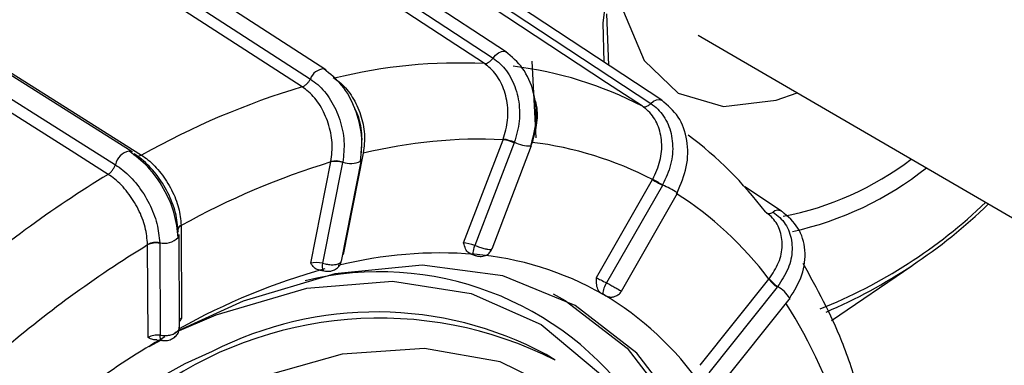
# Model space of a CAD drawing. Extents: x 5 to 297, y -3 to 205.
# Tile 30 of 36: x 219.883 to 221.561, y 102.762 to 103.35. Entities that reach past the tile are written whole.
import ezdxf

# ---------------------------------------------------------------- set-up
doc = ezdxf.new("R2010")
doc.units = 0
doc.layers.get('0').update_dxf_attribs({"linetype": 'CONTINUOUS'})

msp = doc.modelspace()

# ---------------------------------------------------------------- linework, layer by layer
at = {"color": 7, "linetype": 'CONTINUOUS'}
for p, q in [((220.7124, 103.2952), (219.3312, 104.2003)), ((220.4046, 103.2652), (219.0055, 104.1686)), ((220.9772, 103.2131), (219.6115, 104.1134)), ((220.0748, 103.1253), (218.6565, 104.0205)), ((220.8826, 103.3606), (220.8862, 103.273)), ((221.0391, 103.3239), (227.9155, 99.3305)), ((220.4013, 103.2665), (220.4046, 103.2652)), ((220.6393, 102.9706), (220.7066, 103.1461)), ((220.7066, 103.1461), (220.7069, 103.1469)), ((220.7255, 103.1406), (220.6586, 102.9662)), ((220.6879, 102.9605), (220.7552, 103.1363)), ((220.7258, 103.1416), (220.7255, 103.1406)), ((220.4132, 103.1082), (220.4134, 103.109)), ((220.4311, 102.9395), (220.4656, 103.112)), ((220.4684, 103.1229), (220.434, 102.9506)), ((220.3788, 102.9359), (220.4132, 103.1082)), ((220.4333, 103.107), (220.3991, 102.9357)), ((220.4335, 103.1079), (220.4333, 103.107)), ((220.8656, 102.9113), (220.9611, 103.0781)), ((220.9611, 103.0781), (220.9616, 103.0789)), ((220.978, 103.0684), (220.883, 102.9026)), ((220.9785, 103.0693), (220.978, 103.0684)), ((221.1809, 103.0246), (221.1184, 103.0656)), ((220.9082, 102.8883), (221.0038, 103.0553)), ((221.1809, 103.0246), (221.1819, 103.0238)), ((220.158, 102.9998), (220.1588, 102.8425)), ((220.1553, 102.8272), (220.1545, 102.9847)), ((220.101, 102.9669), (220.101, 102.9677)), ((220.1018, 102.8096), (220.101, 102.9669)), ((220.1215, 102.9706), (220.1215, 102.9698)), ((220.1215, 102.9698), (220.1223, 102.8133)), ((220.651, 102.9519), (220.6563, 102.95)), ((221.2661, 102.8385), (221.4032, 102.9315)), ((221.0422, 102.7621), (221.1595, 102.9087)), ((221.1595, 102.9087), (221.16, 102.9094)), ((221.1737, 102.8952), (221.0571, 102.7494)), ((221.1744, 102.896), (221.1737, 102.8952)), ((220.8764, 102.8831), (220.8733, 102.8849)), ((220.8796, 102.8813), (220.8764, 102.8831)), ((221.0768, 102.7271), (221.1943, 102.8739)), ((220.1241, 102.8051), (220.1032, 102.7933)), ((220.7956, 102.7707), (220.7799, 102.7806))]:
    msp.add_line(p, q, dxfattribs=at)
at = {"color": 1, "linetype": 'CONTINUOUS'}
for p, q in [((220.8788, 103.2779), (220.8774, 103.3453)), ((220.7555, 103.2799), (220.7625, 103.1492)), ((220.4171, 103.252), (220.4191, 103.2507)), ((220.7562, 103.1416), (220.754, 103.136))]:
    msp.add_line(p, q, dxfattribs=at)
at = {"color": 7, "linetype": 'CONTINUOUS', "flags": 128}
for points in [[(220.8774, 103.3453), (220.8945, 103.4818), (220.9366, 103.6248), (221.0012, 103.7667), (221.085, 103.8996), (221.1835, 104.0166), (221.2912, 104.1112), (221.4025, 104.1783), (221.5112, 104.2144), (221.6117, 104.2175), (221.696, 104.1889)], [(219.3084, 104.19), (219.3427, 104.1676), (219.3773, 104.1449), (219.4115, 104.1224), (219.5487, 104.0325), (220.0975, 103.6729), (220.6895, 103.2849)], [(220.6747, 103.2756), (220.6132, 103.3159), (220.3669, 103.4773), (219.3625, 104.1356), (219.3009, 104.1759), (219.2936, 104.1807)], [(218.9793, 104.1528), (219.014, 104.1303), (219.049, 104.1077), (219.0838, 104.0853), (219.2227, 103.9956), (219.7786, 103.6366), (220.3783, 103.2494)], [(220.3643, 103.236), (220.3019, 103.2763), (220.0525, 103.4374), (219.035, 104.0944), (218.9726, 104.1347), (218.9652, 104.1394)], [(220.9439, 103.2029), (220.883, 103.243), (220.6396, 103.4035), (219.6464, 104.0584), (219.5855, 104.0985), (219.5783, 104.1033)], [(219.5927, 104.108), (219.6266, 104.0856), (219.6608, 104.0631), (219.6947, 104.0407), (219.8304, 103.9513), (220.373, 103.5936), (220.9584, 103.2076)], [(218.6721, 104.015), (218.7353, 103.9751), (218.7428, 103.9704), (218.8061, 103.9305), (219.059, 103.7708), (220.0904, 103.1198)], [(218.6278, 103.9987), (218.663, 103.9765), (218.6985, 103.9541), (218.7338, 103.9318), (218.8746, 103.8429), (219.4382, 103.4872), (220.0461, 103.1035)], [(220.0337, 103.0871), (219.9705, 103.127), (219.7177, 103.2866), (218.6861, 103.9376), (218.6229, 103.9776), (218.6154, 103.9823)], [(220.7108, 103.296), (220.7122, 103.2953), (220.7123, 103.2952)], [(220.0694, 103.1267), (220.0714, 103.1266), (220.0748, 103.1253)], [(220.7539, 103.1355), (220.755, 103.136), (220.7553, 103.1363)], [(220.4639, 103.1094), (220.4651, 103.1108), (220.4656, 103.112)], [(221.0032, 103.0559), (221.0038, 103.0553), (221.0039, 103.0553)], [(220.1529, 102.9798), (220.1538, 102.9815), (220.1545, 102.9847)], [(221.0245, 101.5954), (221.0851, 101.8029), (221.1217, 102.0055), (221.1334, 102.1984), (221.1199, 102.3767), (221.0815, 102.536), (221.0191, 102.6725), (220.9344, 102.7827), (220.8293, 102.864), (220.7064, 102.9143), (220.5689, 102.9325), (220.42, 102.918), (220.2635, 102.8712), (220.1543, 102.8213)], [(220.7922, 102.8837), (220.8127, 102.8725), (220.9178, 102.7913), (221.0025, 102.6811), (221.0648, 102.5447), (221.1032, 102.3855), (221.1168, 102.2073), (221.1051, 102.0145), (221.0685, 101.812), (221.0078, 101.6046), (220.9247, 101.3975), (220.821, 101.1958), (220.6995, 101.0045), (220.563, 100.8282), (220.4149, 100.6713), (220.2589, 100.5377), (220.0988, 100.4307)], [(221.1946, 102.8758), (221.1945, 102.8743), (221.1943, 102.8739)]]:
    msp.add_lwpolyline(points, dxfattribs=at)
at = {"color": 1, "linetype": 'CONTINUOUS', "flags": 128}
for points in [[(220.9025, 103.4694), (220.912, 103.3641), (220.9471, 103.2808), (221.0052, 103.2255), (221.082, 103.2025), (221.1718, 103.2134), (221.2075, 103.2261)], [(220.6895, 103.2849), (220.6939, 103.29), (220.6988, 103.2938), (220.7037, 103.2961), (220.7083, 103.2966), (220.7108, 103.296)], [(220.9584, 103.2076), (220.9632, 103.2115), (220.9681, 103.2139), (220.9728, 103.2145), (220.9767, 103.2133), (220.9769, 103.2132)], [(220.6564, 102.95), (220.6563, 102.95), (220.6558, 102.9506), (220.6556, 102.952), (220.6557, 102.9539), (220.656, 102.9564), (220.6566, 102.9593), (220.6575, 102.9626), (220.6586, 102.9662)], [(220.1476, 102.8178), (220.218, 102.8482), (220.372, 102.8931), (220.5181, 102.9053), (220.6525, 102.8845), (220.7717, 102.8313), (220.8726, 102.7471), (220.9303, 102.6717)], [(220.1257, 102.8045), (220.1248, 102.8049), (220.1239, 102.8061), (220.1231, 102.8079), (220.1226, 102.8104), (220.1223, 102.8133)], [(221.0424, 102.3379), (221.034, 102.374), (220.9834, 102.5131), (220.9098, 102.627), (220.815, 102.7126), (220.7017, 102.7677), (220.573, 102.7907), (220.4324, 102.7809), (220.2838, 102.7388), (220.1311, 102.6653)], [(220.2109, 102.7854), (220.1644, 102.7643), (220.0508, 102.7015)]]:
    msp.add_lwpolyline(points, dxfattribs=at)
at = {"color": 7, "linetype": 'CONTINUOUS'}
for centre, radius, start, end in [((220.6318, 102.3919), 0.8847, 87.2161, 103.9073), ((220.6475, 102.6355), 0.6402, 62.4182, 83.1397), ((220.7602, 101.9228), 1.3716, 106.7754, 119.2278), ((220.6677, 102.3114), 0.8356, 87.3266, 103.7968), ((220.6966, 103.0763), 0.0705, 65.7918, 81.7907), ((220.697, 103.0757), 0.072, 66.337, 82.0238), ((220.6312, 102.6293), 0.6541, 37.0108, 53.2856), ((220.6825, 102.5415), 0.6046, 62.5548, 83.0031), ((220.421, 103.0691), 0.0399, 71.9236, 101.1715), ((220.4214, 103.0695), 0.0404, 72.4429, 101.3535), ((221.0865, 103.5271), 0.5206, 280.7676, 307.3262), ((220.789, 101.8683), 1.2955, 106.858, 119.1452), ((221.0825, 103.5309), 0.5536, 282.2228, 308.5944), ((221.084, 101.3618), 2.0198, 121.3324, 130.9488), ((223.8908, 108.1598), 5.8657, 240.03647, 240.22632), ((222.1028, 105.0792), 2.3029, 240.2953, 240.7788), ((220.6748, 102.543), 0.6072, 37.0362, 57.4257), ((220.9255, 103.6679), 0.8712, 291.6336, 313.8391), ((220.8914, 103.7022), 0.9249, 293.275, 313.9866), ((220.1591, 102.9926), 0.00697, 180.7273, 211.7446), ((221.0949, 101.3384), 1.9078, 121.3962, 130.885), ((220.1155, 102.9398), 0.0315, 78.9322, 117.399), ((220.1153, 102.9392), 0.0312, 78.4594, 117.264), ((220.6135, 102.422), 0.5308, 60.3084, 85.2496), ((221.2137, 102.9515), 0.0691, 218.3133, 234.6523), ((221.2131, 102.9517), 0.0678, 218.5538, 235.1979), ((220.9138, 102.8816), 0.0373, 145.62, 177.3884), ((220.6072, 102.423), 0.5331, 34.796, 59.6659), ((220.4787, 102.4117), 0.8436, 16.377, 32.7429), ((220.496, 102.1795), 0.6628, 63.124, 126.3026), ((220.4907, 102.2376), 0.6152, 61.962, 117.0544)]:
    msp.add_arc(centre, radius, start, end, dxfattribs=at)
at = {"color": 1, "linetype": 'CONTINUOUS'}
for centre, radius, start, end in [((220.4021, 103.2414), 0.0251, 91.8197, 161.42), ((220.0762, 103.0965), 0.0309, 102.7602, 166.9311), ((220.7538, 103.2023), 0.0668, 245.2968, 270.1194), ((220.447, 103.1444), 0.0388, 249.7669, 295.8398), ((220.8324, 102.7717), 0.3315, 58.9998, 63.8484), ((221.1751, 103.0135), 0.0125, 62.1, 132.1492), ((220.162, 102.9915), 0.00991, 113.8421, 174.4193), ((220.1622, 102.9906), 0.0101, 114.401, 171.6279), ((220.1291, 103.0028), 0.0331, 256.6651, 315.9605), ((220.6, 102.2299), 0.7234, 85.4471, 103.9472), ((220.7014, 101.8468), 1.1199, 105.4514, 119.2295), ((220.4128, 102.9306), 0.0146, 159.3272, 210.501), ((220.4959, 102.3871), 0.5342, 34.8963, 103.6968), ((221.1514, 102.8528), 0.0489, 28.0473, 61.9911), ((220.964, 101.3847), 1.6516, 120.3148, 130.8393)]:
    msp.add_arc(centre, radius, start, end, dxfattribs=at)
at = {"color": 7, "linetype": 'CONTINUOUS'}
for centre, major_axis, ratio, start_param, end_param in [((220.6542, 102.9644), (0.0193, -0.0056), 0.146499, 1.384015, 2.493576), ((220.648, 102.9458), (0.038, -0.0127), 0.177638, 1.388801, 1.481653), ((220.3933, 102.9297), (0.0199, -0.0023), 0.341987, 1.315223, 2.424784), ((220.8808, 102.905), (0.0182, -0.0085), 0.062817, 3.755776, 4.865337), ((220.8716, 102.8873), (0.0356, -0.0184), 0.032785, 4.776466, 4.869319), ((220.9121, 102.8639), (0.0356, -0.0184), 0.032785, 2.650197, 2.743049), ((220.1159, 102.8032), (0.02, 0.0017), 0.510572, 1.201943, 2.311504)]:
    msp.add_ellipse(centre, major_axis=major_axis, ratio=ratio, start_param=start_param, end_param=end_param, dxfattribs=at)
at = {"color": 1, "linetype": 'CONTINUOUS'}
msp.add_ellipse((220.1729, 102.8361), major_axis=(0.02, 0.0017), ratio=0.510572, start_param=2.311504, end_param=2.615331, dxfattribs=at)
at = {"color": 7, "linetype": 'CONTINUOUS'}
for points, knots in [([(220.7539, 103.1355), (220.7579, 103.1505), (220.7659, 103.1806), (220.7602, 103.2281), (220.7421, 103.2702), (220.7212, 103.2874), (220.7108, 103.296)], [0, 0, 0, 0, 0.249062, 0.498817, 0.749163, 1, 1, 1, 1]), ([(220.6747, 103.2756), (220.6759, 103.2756), (220.6782, 103.2758), (220.6821, 103.2778), (220.686, 103.2808), (220.6883, 103.2835), (220.6895, 103.2849)], [0, 0, 0, 0, 0.25, 0.5, 0.75, 1, 1, 1, 1]), ([(220.6895, 103.2849), (220.6936, 103.2819), (220.706, 103.2728), (220.7226, 103.2498), (220.734, 103.2156), (220.7361, 103.1774), (220.7293, 103.1535), (220.7258, 103.1416)], [0, 0, 0, 0, 0.109217, 0.331971, 0.554716, 0.77741, 1, 1, 1, 1]), ([(220.4639, 103.1094), (220.4653, 103.1241), (220.4681, 103.1536), (220.4558, 103.2), (220.4333, 103.2412), (220.412, 103.258), (220.4013, 103.2665)], [0, 0, 0, 0, 0.249551, 0.499411, 0.749565, 1, 1, 1, 1]), ([(220.7069, 103.1469), (220.71, 103.1577), (220.7162, 103.1792), (220.7143, 103.2135), (220.7041, 103.2443), (220.6893, 103.2648), (220.6783, 103.2729), (220.6747, 103.2756)], [0, 0, 0, 0, 0.223538, 0.447066, 0.670551, 0.893983, 1, 1, 1, 1]), ([(220.3643, 103.236), (220.3655, 103.2366), (220.3681, 103.2376), (220.3719, 103.2407), (220.3755, 103.2447), (220.3774, 103.2478), (220.3783, 103.2494)], [0, 0, 0, 0, 0.25, 0.5, 0.75, 1, 1, 1, 1]), ([(220.3783, 103.2494), (220.3825, 103.2464), (220.3953, 103.2373), (220.4139, 103.2146), (220.4296, 103.1807), (220.4374, 103.1431), (220.4348, 103.1197), (220.4335, 103.1079)], [0, 0, 0, 0, 0.109217, 0.331971, 0.554716, 0.77741, 1, 1, 1, 1]), ([(220.4191, 103.2507), (220.4228, 103.2481), (220.4341, 103.2399), (220.4508, 103.2196), (220.4649, 103.1892), (220.472, 103.1554), (220.4697, 103.1343), (220.4685, 103.1237)], [0, 0, 0, 0, 0.106017, 0.329449, 0.552934, 0.776462, 1, 1, 1, 1]), ([(220.4134, 103.109), (220.4146, 103.1196), (220.4169, 103.1407), (220.4099, 103.1746), (220.3959, 103.205), (220.3793, 103.2253), (220.3679, 103.2334), (220.3643, 103.236)], [0, 0, 0, 0, 0.223538, 0.447066, 0.670551, 0.893983, 1, 1, 1, 1]), ([(220.7591, 103.2179), (220.7603, 103.2148), (220.7651, 103.2017), (220.7653, 103.1745), (220.7594, 103.1531), (220.7565, 103.1424)], [0, 0, 0, 0, 0.135004, 0.567492, 1, 1, 1, 1]), ([(221.0032, 103.0559), (221.0094, 103.0704), (221.022, 103.0994), (221.0219, 103.1458), (221.0077, 103.1872), (220.9872, 103.2046), (220.9769, 103.2132)], [0, 0, 0, 0, 0.248756, 0.498566, 0.749095, 1, 1, 1, 1]), ([(220.4642, 103.1161), (220.4654, 103.1278), (220.4678, 103.1511), (220.463, 103.1808), (220.4559, 103.1952), (220.4543, 103.1986)], [0, 0, 0, 0, 0.433275, 0.866752, 1, 1, 1, 1]), ([(220.9439, 103.2029), (220.9449, 103.2026), (220.9469, 103.2018), (220.9506, 103.2025), (220.9545, 103.2043), (220.9571, 103.2065), (220.9584, 103.2076)], [0, 0, 0, 0, 0.25, 0.5, 0.75, 1, 1, 1, 1]), ([(220.9616, 103.0789), (220.9664, 103.0891), (220.9758, 103.1095), (220.9783, 103.1425), (220.9714, 103.1722), (220.9582, 103.1922), (220.9474, 103.2003), (220.9439, 103.2029)], [0, 0, 0, 0, 0.2235379, 0.4470656, 0.6705511, 0.8939826, 1, 1, 1, 1]), ([(220.9584, 103.2076), (220.9624, 103.2046), (220.9746, 103.1956), (220.9893, 103.1732), (220.9971, 103.1401), (220.9943, 103.1034), (220.9838, 103.0807), (220.9785, 103.0693)], [0, 0, 0, 0, 0.109217, 0.331971, 0.554716, 0.77741, 1, 1, 1, 1]), ([(220.7565, 103.1424), (220.7565, 103.1424), (220.7564, 103.1421), (220.7563, 103.1419), (220.7562, 103.1416)], [0, 0, 0, 0, 0.04216, 1, 1, 1, 1]), ([(220.1529, 102.9798), (220.1515, 102.9933), (220.1487, 103.0202), (220.1295, 103.0634), (220.1022, 103.1021), (220.0803, 103.1185), (220.0694, 103.1267)], [0, 0, 0, 0, 0.250039, 0.500052, 0.750039, 1, 1, 1, 1]), ([(220.1532, 102.9889), (220.1522, 102.9997), (220.1502, 103.0212), (220.1364, 103.0563), (220.1162, 103.0882), (220.0954, 103.11), (220.0823, 103.1189), (220.078, 103.1219)], [0, 0, 0, 0, 0.22259, 0.445284, 0.668029, 0.890783, 1, 1, 1, 1]), ([(220.078, 103.1219), (220.0785, 103.1209), (220.0792, 103.1197), (220.0803, 103.1193), (220.0805, 103.1193)], [0, 0, 0, 0, 0.877315, 1, 1, 1, 1]), ([(220.0904, 103.1198), (220.0942, 103.1172), (220.1058, 103.1092), (220.1244, 103.0898), (220.1427, 103.0611), (220.1552, 103.0296), (220.1571, 103.0103), (220.158, 103.0006)], [0, 0, 0, 0, 0.106017, 0.329449, 0.552934, 0.776462, 1, 1, 1, 1]), ([(220.4685, 103.1237), (220.4685, 103.1237), (220.4685, 103.1234), (220.4684, 103.1232), (220.4684, 103.1229)], [0, 0, 0, 0, 0.04216, 1, 1, 1, 1]), ([(220.0337, 103.0871), (220.035, 103.088), (220.0375, 103.0898), (220.041, 103.0939), (220.0441, 103.0985), (220.0454, 103.1018), (220.0461, 103.1035)], [0, 0, 0, 0, 0.25, 0.5, 0.75, 1, 1, 1, 1]), ([(220.0461, 103.1035), (220.0504, 103.1006), (220.0635, 103.0916), (220.0844, 103.0698), (220.1046, 103.0379), (220.1185, 103.0029), (220.1205, 102.9814), (220.1215, 102.9706)], [0, 0, 0, 0, 0.109217, 0.331971, 0.554716, 0.77741, 1, 1, 1, 1]), ([(220.101, 102.9677), (220.1001, 102.9774), (220.0983, 102.9968), (220.0859, 103.0283), (220.0677, 103.057), (220.0491, 103.0765), (220.0375, 103.0845), (220.0337, 103.0871)], [0, 0, 0, 0, 0.223538, 0.447066, 0.670551, 0.893983, 1, 1, 1, 1]), ([(221.16, 102.9094), (221.166, 102.9185), (221.1781, 102.9365), (221.1839, 102.9663), (221.1795, 102.9937), (221.1675, 103.0126), (221.1569, 103.0205), (221.1535, 103.023)], [0, 0, 0, 0, 0.223538, 0.447066, 0.670551, 0.893983, 1, 1, 1, 1]), ([(221.1667, 103.0228), (221.1706, 103.0199), (221.1826, 103.0111), (221.196, 102.9899), (221.2009, 102.9594), (221.1944, 102.9262), (221.181, 102.9061), (221.1744, 102.896)], [0, 0, 0, 0, 0.1092173, 0.3319711, 0.554716, 0.7774097, 1, 1, 1, 1]), ([(221.1946, 102.8758), (221.2027, 102.8889), (221.219, 102.9153), (221.2234, 102.9585), (221.2122, 102.9979), (221.192, 103.0152), (221.1819, 103.0238)], [0, 0, 0, 0, 0.248757, 0.498858, 0.749532, 1, 1, 1, 1]), ([(220.158, 103.0006), (220.158, 103.0006), (220.158, 103.0003), (220.158, 103.0001), (220.158, 102.9998)], [0, 0, 0, 0, 0.04216, 1, 1, 1, 1]), ([(220.6511, 102.9523), (220.6501, 102.9526), (220.6463, 102.9538), (220.6424, 102.9604), (220.6403, 102.9669), (220.6394, 102.9705), (220.6393, 102.9706)], [0, 0, 0, 0, 0.158183, 0.5562826, 0.9920017, 1, 1, 1, 1]), ([(220.6564, 102.95), (220.6567, 102.9499), (220.6589, 102.949), (220.6632, 102.9479), (220.6688, 102.9472), (220.6754, 102.9482), (220.6816, 102.9514), (220.6861, 102.9561), (220.6872, 102.9595), (220.6876, 102.9606)], [0, 0, 0, 0, 0.029882, 0.186984, 0.357045, 0.504969, 0.714754, 0.90389, 1, 1, 1, 1]), ([(220.3924, 102.9248), (220.3923, 102.9248), (220.3892, 102.9246), (220.3845, 102.9286), (220.3807, 102.9332), (220.3789, 102.9358), (220.3788, 102.9359)], [0, 0, 0, 0, 0.011782, 0.4791154, 0.9906107, 1, 1, 1, 1]), ([(220.3924, 102.9246), (220.3943, 102.9243), (220.397, 102.924), (220.3995, 102.9233), (220.4002, 102.9232)], [0, 0, 0, 0, 0.708728, 1, 1, 1, 1]), ([(220.4002, 102.9232), (220.4008, 102.9231), (220.4043, 102.922), (220.4104, 102.9219), (220.4181, 102.9236), (220.4243, 102.9273), (220.4292, 102.9328), (220.4304, 102.9373), (220.431, 102.9394)], [0, 0, 0, 0, 0.04199, 0.282351, 0.450939, 0.65, 0.83217, 1, 1, 1, 1]), ([(221.3141, 102.7155), (221.3046, 102.7451), (221.2792, 102.824), (221.2415, 102.8925), (221.218, 102.9353)], [0, 0, 0, 0, 0.375053, 1, 1, 1, 1]), ([(220.8733, 102.8849), (220.8717, 102.8862), (220.8681, 102.8894), (220.8658, 102.8989), (220.8656, 102.9069), (220.8656, 102.9112), (220.8656, 102.9113)], [0, 0, 0, 0, 0.254237, 0.606912, 0.992914, 1, 1, 1, 1]), ([(220.8811, 102.8806), (220.8812, 102.8806), (220.8815, 102.8804), (220.8817, 102.8804), (220.8814, 102.8806), (220.8806, 102.8811), (220.8795, 102.8817), (220.8781, 102.8825), (220.8771, 102.883), (220.8766, 102.8833)], [0, 0, 0, 0, 0.088013, 0.240341, 0.393027, 0.545536, 0.697414, 0.848695, 1, 1, 1, 1]), ([(220.8822, 102.8801), (220.8822, 102.8801), (220.8827, 102.8799), (220.8841, 102.8793), (220.8875, 102.8783), (220.8923, 102.878), (220.8982, 102.8793), (220.9036, 102.8826), (220.9073, 102.8859), (220.9081, 102.8882), (220.9081, 102.8883)], [0, 0, 0, 0, 0.010522, 0.070941, 0.165016, 0.359807, 0.540805, 0.756023, 0.992363, 1, 1, 1, 1]), ([(220.1588, 102.8425), (220.1587, 102.8424), (220.1576, 102.8404), (220.1564, 102.8385), (220.1552, 102.8366)], [0, 0, 0, 0, 0.041393, 1, 1, 1, 1]), ([(220.1257, 102.8046), (220.1264, 102.8045), (220.1301, 102.8037), (220.1371, 102.8046), (220.145, 102.8079), (220.151, 102.8134), (220.1547, 102.82), (220.155, 102.8249), (220.1551, 102.8271)], [0, 0, 0, 0, 0.050976, 0.268648, 0.477489, 0.658201, 0.841138, 1, 1, 1, 1]), ([(220.1164, 102.8054), (220.1142, 102.8053), (220.1088, 102.8053), (220.1045, 102.808), (220.1018, 102.8095), (220.1018, 102.8096)], [0, 0, 0, 0, 0.394934, 0.989093, 1, 1, 1, 1]), ([(220.1164, 102.8049), (220.1191, 102.8049), (220.1223, 102.8049), (220.1252, 102.8045), (220.1257, 102.8045)], [0, 0, 0, 0, 0.827571, 1, 1, 1, 1])]:
    msp.add_open_spline(points, degree=3, knots=knots, dxfattribs=at)
at = {"color": 1, "linetype": 'CONTINUOUS'}
for points, knots in [([(220.0805, 103.1193), (220.0813, 103.1188), (220.083, 103.1179), (220.0865, 103.1181), (220.0891, 103.1192), (220.0904, 103.1198)], [0, 0, 0, 0, 0.300738, 0.650369, 1, 1, 1, 1]), ([(221.1553, 103.0215), (221.1555, 103.0213), (221.1565, 103.0205), (221.159, 103.0201), (221.1627, 103.0206), (221.1654, 103.0221), (221.1667, 103.0228)], [0, 0, 0, 0, 0.076939, 0.384626, 0.692313, 1, 1, 1, 1]), ([(220.6586, 102.9662), (220.6612, 102.9651), (220.6665, 102.9631), (220.6743, 102.9608), (220.6809, 102.9594), (220.6856, 102.9592), (220.6879, 102.9597), (220.6877, 102.9605), (220.6877, 102.9606)], [0, 0, 0, 0, 0.193383, 0.385787, 0.578231, 0.771289, 0.965001, 1, 1, 1, 1]), ([(220.3991, 102.9357), (220.4019, 102.935), (220.4073, 102.9337), (220.4156, 102.9331), (220.4228, 102.9337), (220.4281, 102.9355), (220.4309, 102.9376), (220.4308, 102.9391), (220.4308, 102.9395)], [0, 0, 0, 0, 0.187735, 0.374519, 0.561343, 0.748761, 0.936816, 1, 1, 1, 1]), ([(220.883, 102.9026), (220.8855, 102.9012), (220.8904, 102.8985), (220.8974, 102.8945), (220.9032, 102.8912), (220.9069, 102.8891), (220.9085, 102.8881), (220.9081, 102.8883), (220.908, 102.8883)], [0, 0, 0, 0, 0.19518, 0.3893711, 0.583603, 0.778454, 0.9739657, 1, 1, 1, 1]), ([(220.1223, 102.8133), (220.125, 102.813), (220.1305, 102.8123), (220.139, 102.8134), (220.1464, 102.8158), (220.1519, 102.8195), (220.155, 102.8235), (220.1549, 102.8261), (220.1549, 102.8272)], [0, 0, 0, 0, 0.1777969, 0.3546931, 0.5316263, 0.7091236, 0.8872227, 1, 1, 1, 1])]:
    msp.add_open_spline(points, degree=3, knots=knots, dxfattribs=at)

doc.saveas('drawing.dxf')
